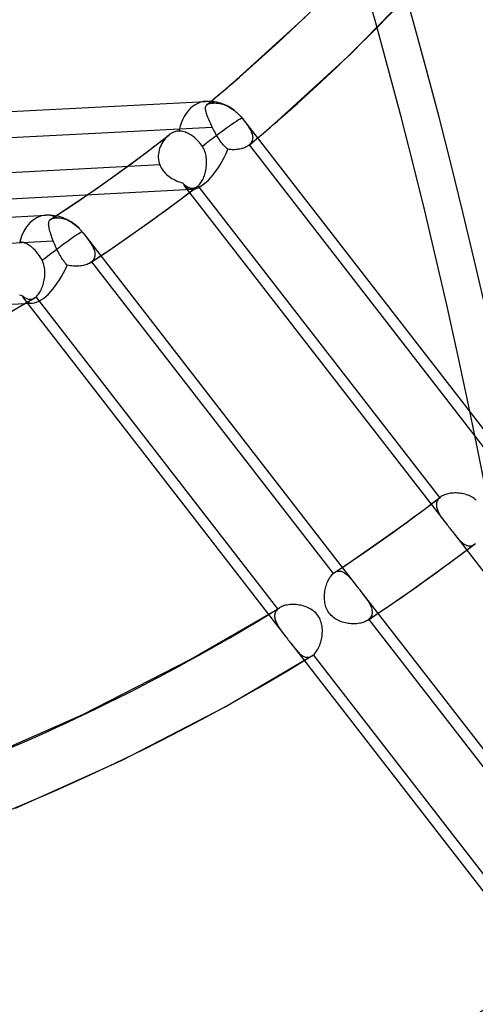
# Model space of a CAD drawing. Header units: millimetres. Extents: x -163 to 160, y -206 to 203.
# Tile 45 of 97: x 71 to 81, y -44 to -22. Entities that reach past the tile are written whole.
import ezdxf

# ---------------------------------------------------------------- set-up
doc = ezdxf.new("R2010")
doc.units = ezdxf.units.MM
doc.layers.add('MAIN-1', color=7, linetype='Continuous')
doc.layers.add('MAIN-2', color=7, linetype='Continuous')

msp = doc.modelspace()

# ---------------------------------------------------------------- linework, layer by layer
at = {"layer": 'MAIN-1'}
for centre, major_axis, ratio, start_param, end_param in [((-0.5, -0.433), (86.414, -99.783), 0.75, 0.713724, 3.388402), ((-2.5, -2.165), (-83.796, 96.759), 0.75, -2.427868, -0.857072), ((-27, -23.383), (-83.796, 96.759), 0.75, -3.141592, -0.857072), ((-27, -23.383), (83.141, -96.003), 0.75, 0, 2.284521), ((-25.887, -145.948), (-131.958, -5.675), 0.985418, -2.567188, -2.083814), ((-25.88, -146.118), (131.958, 5.675), 0.985418, 0.574763, 1.057779), ((0.536, -157.067), (40.141, 125.833), 0.807621, -0.42676, 0.000005), ((-0.5, -0.433), (86.414, -99.783), 0.75, -0.246809, 0.713724)]:
    msp.add_ellipse(centre, major_axis=major_axis, ratio=ratio, start_param=start_param, end_param=end_param, dxfattribs=at)
at = {"layer": 'MAIN-2'}
for p, q in [((77.771, -22.787), (79.283, -21.236)), ((75.345, -23.288), (76.778, -21.98)), ((76.176, -24.248), (77.771, -22.787)), ((75.104, -23.495), (75.222, -23.394)), ((75.222, -23.394), (75.339, -23.293)), ((74.867, -23.695), (74.986, -23.595)), ((74.986, -23.595), (75.104, -23.495)), ((44.122, -25.396), (74.599, -23.822)), ((74.618, -23.904), (74.626, -23.896)), ((74.626, -23.896), (74.626, -23.895)), ((74.626, -23.895), (74.627, -23.895)), ((74.627, -23.895), (74.627, -23.894)), ((74.627, -23.894), (74.628, -23.894)), ((74.628, -23.894), (74.629, -23.893)), ((74.628, -23.894), (74.628, -23.894)), ((74.629, -23.893), (74.748, -23.794)), ((74.629, -23.893), (74.638, -23.886)), ((74.638, -23.886), (74.649, -23.88)), ((74.649, -23.88), (74.662, -23.875)), ((74.662, -23.875), (74.676, -23.87)), ((74.676, -23.87), (74.692, -23.866)), ((74.692, -23.866), (74.71, -23.863)), ((74.71, -23.863), (74.73, -23.86)), ((74.73, -23.86), (74.752, -23.858)), ((74.748, -23.794), (74.867, -23.695)), ((74.752, -23.858), (74.775, -23.857)), ((74.775, -23.857), (74.8, -23.856)), ((74.8, -23.856), (74.835, -23.857)), ((74.835, -23.857), (74.87, -23.86)), ((74.87, -23.86), (74.906, -23.865)), ((74.906, -23.865), (74.94, -23.873)), ((74.94, -23.873), (74.975, -23.883)), ((74.975, -23.883), (75.012, -23.896)), ((75.012, -23.896), (75.049, -23.911)), ((74.599, -23.966), (74.6, -23.951)), ((74.599, -23.982), (74.599, -23.966)), ((74.601, -23.999), (74.599, -23.982)), ((74.6, -23.951), (74.602, -23.937)), ((74.604, -24.018), (74.601, -23.999)), ((74.602, -23.937), (74.606, -23.925)), ((74.608, -24.039), (74.604, -24.018)), ((74.606, -23.925), (74.611, -23.914)), ((74.614, -24.06), (74.608, -24.039)), ((74.611, -23.914), (74.618, -23.904)), ((74.621, -24.084), (74.614, -24.06)), ((74.629, -24.108), (74.621, -24.084)), ((74.638, -24.134), (74.629, -24.108)), ((75.049, -23.911), (75.087, -23.928)), ((75.087, -23.928), (75.122, -23.948)), ((75.122, -23.948), (75.156, -23.968)), ((75.156, -23.968), (75.191, -23.99)), ((75.191, -23.99), (75.225, -24.015)), ((75.225, -24.015), (75.257, -24.041)), ((75.257, -24.041), (75.287, -24.067)), ((75.287, -24.067), (75.316, -24.094)), ((75.316, -24.094), (75.343, -24.122)), ((74.648, -24.162), (74.638, -24.134)), ((74.659, -24.19), (74.648, -24.162)), ((74.671, -24.22), (74.659, -24.19)), ((74.684, -24.251), (74.671, -24.22)), ((74.698, -24.283), (74.684, -24.251)), ((74.713, -24.316), (74.698, -24.283)), ((74.729, -24.349), (74.713, -24.316)), ((75.343, -24.122), (75.369, -24.15)), ((75.369, -24.15), (75.394, -24.181)), ((75.394, -24.181), (75.395, -24.182)), ((75.395, -24.182), (75.396, -24.184)), ((75.396, -24.184), (75.397, -24.185)), ((75.397, -24.185), (75.398, -24.186)), ((75.398, -24.186), (75.399, -24.188)), ((75.399, -24.188), (75.4, -24.189)), ((75.4, -24.189), (75.421, -24.216)), ((75.4, -24.189), (81.363, -31.873)), ((75.421, -24.216), (75.441, -24.242)), ((75.441, -24.242), (75.461, -24.268)), ((75.461, -24.268), (75.48, -24.293)), ((75.48, -24.293), (75.498, -24.318)), ((75.498, -24.318), (75.516, -24.343)), ((76.073, -24.338), (76.176, -24.248)), ((65.356, -24.868), (74.745, -24.383)), ((73.821, -24.54), (73.801, -24.555)), ((73.842, -24.526), (73.821, -24.54)), ((73.863, -24.514), (73.842, -24.526)), ((73.885, -24.502), (73.863, -24.514)), ((73.906, -24.493), (73.885, -24.502)), ((73.928, -24.485), (73.906, -24.493)), ((73.95, -24.478), (73.928, -24.485)), ((73.971, -24.474), (73.95, -24.478)), ((73.993, -24.471), (73.971, -24.474)), ((74.014, -24.47), (73.993, -24.471)), ((74.042, -24.471), (74.014, -24.47)), ((74.07, -24.474), (74.042, -24.471)), ((74.1, -24.48), (74.07, -24.474)), ((74.128, -24.487), (74.1, -24.48)), ((74.157, -24.496), (74.128, -24.487)), ((74.185, -24.507), (74.157, -24.496)), ((74.214, -24.52), (74.185, -24.507)), ((74.244, -24.536), (74.214, -24.52)), ((74.274, -24.553), (74.244, -24.536)), ((74.745, -24.383), (74.729, -24.349)), ((74.76, -24.414), (74.745, -24.383)), ((74.776, -24.444), (74.76, -24.414)), ((74.792, -24.475), (74.776, -24.444)), ((74.808, -24.505), (74.792, -24.475)), ((74.825, -24.535), (74.808, -24.505)), ((74.842, -24.565), (74.825, -24.535)), ((75.516, -24.343), (75.532, -24.367)), ((75.532, -24.367), (75.548, -24.391)), ((75.548, -24.391), (75.562, -24.415)), ((75.562, -24.415), (75.576, -24.438)), ((75.576, -24.438), (75.588, -24.461)), ((75.588, -24.461), (75.598, -24.484)), ((75.598, -24.484), (75.608, -24.506)), ((75.608, -24.506), (75.616, -24.528)), ((75.616, -24.528), (75.622, -24.549)), ((75.76, -24.604), (75.865, -24.515)), ((75.865, -24.515), (75.969, -24.427)), ((75.969, -24.427), (76.073, -24.338)), ((73.387, -24.872), (73.801, -24.555)), ((73.642, -24.741), (73.624, -24.776)), ((73.662, -24.708), (73.642, -24.741)), ((73.684, -24.676), (73.662, -24.708)), ((73.707, -24.646), (73.684, -24.676)), ((73.732, -24.619), (73.707, -24.646)), ((73.758, -24.592), (73.732, -24.619)), ((73.785, -24.568), (73.758, -24.592)), ((73.788, -24.566), (73.785, -24.568)), ((73.79, -24.564), (73.788, -24.566)), ((73.793, -24.562), (73.79, -24.564)), ((73.795, -24.56), (73.793, -24.562)), ((73.798, -24.557), (73.795, -24.56)), ((73.801, -24.555), (73.798, -24.557)), ((74.303, -24.572), (74.274, -24.553)), ((74.331, -24.593), (74.303, -24.572)), ((74.357, -24.614), (74.331, -24.593)), ((74.384, -24.637), (74.357, -24.614)), ((74.411, -24.663), (74.384, -24.637)), ((74.437, -24.69), (74.411, -24.663)), ((74.463, -24.719), (74.437, -24.69)), ((74.487, -24.749), (74.463, -24.719)), ((74.509, -24.778), (74.487, -24.749)), ((74.859, -24.594), (74.842, -24.565)), ((74.876, -24.622), (74.859, -24.594)), ((74.894, -24.65), (74.876, -24.622)), ((74.912, -24.677), (74.894, -24.65)), ((74.931, -24.703), (74.912, -24.677)), ((74.949, -24.728), (74.931, -24.703)), ((74.968, -24.752), (74.949, -24.728)), ((74.988, -24.775), (74.968, -24.752)), ((75.55, -24.779), (75.655, -24.691)), ((75.586, -24.744), (75.571, -24.76)), ((75.598, -24.727), (75.586, -24.744)), ((75.608, -24.709), (75.598, -24.727)), ((75.617, -24.691), (75.608, -24.709)), ((75.623, -24.672), (75.617, -24.691)), ((75.622, -24.549), (75.626, -24.571)), ((75.628, -24.652), (75.623, -24.672)), ((75.626, -24.571), (75.629, -24.592)), ((75.63, -24.633), (75.628, -24.652)), ((75.629, -24.592), (75.631, -24.612)), ((75.631, -24.612), (75.63, -24.633)), ((75.655, -24.691), (75.76, -24.604)), ((72.968, -25.184), (73.387, -24.872)), ((73.567, -24.97), (73.564, -25.01)), ((73.573, -24.929), (73.567, -24.97)), ((73.582, -24.89), (73.573, -24.929)), ((73.593, -24.851), (73.582, -24.89)), ((73.607, -24.813), (73.593, -24.851)), ((73.624, -24.776), (73.607, -24.813)), ((74.53, -24.808), (74.509, -24.778)), ((74.546, -24.835), (74.53, -24.808)), ((74.561, -24.862), (74.546, -24.835)), ((74.574, -24.891), (74.561, -24.862)), ((74.586, -24.921), (74.574, -24.891)), ((74.596, -24.951), (74.586, -24.921)), ((74.604, -24.981), (74.596, -24.951)), ((75.007, -24.797), (74.988, -24.775)), ((75.027, -24.817), (75.007, -24.797)), ((75.047, -24.836), (75.027, -24.817)), ((75.068, -24.854), (75.047, -24.836)), ((75.089, -24.87), (75.068, -24.854)), ((75.119, -24.874), (75.089, -24.87)), ((75.149, -24.876), (75.119, -24.874)), ((75.179, -24.878), (75.149, -24.876)), ((75.208, -24.879), (75.179, -24.878)), ((75.238, -24.878), (75.208, -24.879)), ((75.267, -24.876), (75.238, -24.878)), ((75.296, -24.874), (75.267, -24.876)), ((75.324, -24.87), (75.296, -24.874)), ((75.351, -24.865), (75.324, -24.87)), ((75.377, -24.859), (75.351, -24.865)), ((75.403, -24.852), (75.377, -24.859)), ((75.428, -24.845), (75.403, -24.852)), ((75.452, -24.836), (75.428, -24.845)), ((75.474, -24.826), (75.452, -24.836)), ((75.495, -24.816), (75.474, -24.826)), ((75.515, -24.804), (75.495, -24.816)), ((75.533, -24.792), (75.515, -24.804)), ((75.55, -24.779), (75.533, -24.792)), ((75.551, -24.778), (75.55, -24.779)), ((75.552, -24.778), (75.551, -24.778)), ((75.553, -24.777), (75.552, -24.778)), ((75.554, -24.776), (75.553, -24.776)), ((75.553, -24.776), (75.553, -24.777)), ((75.555, -24.775), (75.554, -24.776)), ((75.571, -24.76), (75.555, -24.775)), ((75.555, -24.775), (80.851, -31.6)), ((72.531, -25.5), (72.968, -25.184)), ((73.564, -25.01), (73.565, -25.051)), ((73.565, -25.051), (73.568, -25.092)), ((73.568, -25.092), (73.575, -25.133)), ((73.575, -25.133), (73.586, -25.173)), ((73.586, -25.173), (73.599, -25.212)), ((74.611, -25.012), (74.604, -24.981)), ((74.616, -25.044), (74.611, -25.012)), ((74.62, -25.075), (74.616, -25.044)), ((74.622, -25.106), (74.62, -25.075)), ((74.623, -25.138), (74.622, -25.106)), ((74.622, -25.202), (74.623, -25.17)), ((74.623, -25.17), (74.623, -25.138)), ((73.599, -25.212), (64.223, -25.696)), ((73.599, -25.212), (73.613, -25.245)), ((73.613, -25.245), (73.63, -25.276)), ((73.63, -25.276), (73.649, -25.307)), ((73.649, -25.307), (73.669, -25.337)), ((73.669, -25.337), (73.692, -25.365)), ((73.692, -25.365), (73.717, -25.392)), ((73.717, -25.392), (73.743, -25.417)), ((74.583, -25.419), (74.591, -25.389)), ((74.591, -25.389), (74.599, -25.359)), ((74.599, -25.359), (74.606, -25.328)), ((74.606, -25.328), (74.611, -25.297)), ((74.611, -25.297), (74.616, -25.265)), ((74.616, -25.265), (74.62, -25.234)), ((74.62, -25.234), (74.622, -25.202)), ((72.087, -25.811), (72.531, -25.5)), ((73.743, -25.417), (73.771, -25.442)), ((73.771, -25.442), (73.8, -25.464)), ((73.8, -25.464), (73.83, -25.485)), ((73.83, -25.485), (73.861, -25.505)), ((73.861, -25.505), (73.894, -25.523)), ((73.894, -25.523), (73.927, -25.54)), ((73.927, -25.54), (73.96, -25.556)), ((73.96, -25.556), (73.994, -25.57)), ((73.994, -25.57), (74.029, -25.582)), ((74.029, -25.582), (74.063, -25.594)), ((74.063, -25.594), (74.098, -25.604)), ((74.098, -25.604), (74.116, -25.621)), ((74.469, -25.636), (74.484, -25.618)), ((74.484, -25.618), (74.499, -25.597)), ((74.499, -25.597), (74.513, -25.576)), ((74.513, -25.576), (74.527, -25.553)), ((74.527, -25.553), (74.539, -25.528)), ((74.539, -25.528), (74.551, -25.502)), ((74.551, -25.502), (74.563, -25.475)), ((74.563, -25.475), (74.573, -25.448)), ((74.573, -25.448), (74.583, -25.419)), ((43.831, -27.319), (74.308, -25.744)), ((71.651, -26.107), (72.087, -25.811)), ((74.068, -25.949), (74.425, -25.678)), ((74.116, -25.621), (74.134, -25.638)), ((74.134, -25.638), (74.152, -25.653)), ((74.134, -25.665), (79.891, -33.083)), ((74.152, -25.653), (74.17, -25.667)), ((74.17, -25.667), (74.188, -25.68)), ((74.188, -25.68), (74.206, -25.691)), ((74.206, -25.691), (74.224, -25.7)), ((74.224, -25.7), (74.242, -25.708)), ((74.242, -25.708), (74.26, -25.714)), ((74.26, -25.714), (74.279, -25.718)), ((74.279, -25.718), (74.297, -25.72)), ((74.297, -25.72), (74.316, -25.721)), ((74.316, -25.721), (74.334, -25.719)), ((74.334, -25.719), (74.352, -25.715)), ((74.352, -25.715), (74.371, -25.709)), ((74.371, -25.709), (74.389, -25.701)), ((74.389, -25.701), (74.407, -25.691)), ((74.407, -25.691), (74.425, -25.678)), ((74.425, -25.678), (74.427, -25.677)), ((74.427, -25.677), (74.429, -25.675)), ((74.429, -25.675), (74.431, -25.673)), ((74.431, -25.673), (74.433, -25.672)), ((74.433, -25.672), (74.435, -25.67)), ((74.435, -25.67), (74.437, -25.668)), ((74.437, -25.668), (74.453, -25.653)), ((79.727, -32.485), (74.437, -25.668)), ((74.453, -25.653), (74.469, -25.636)), ((73.707, -26.217), (74.068, -25.949)), ((71.21, -26.398), (71.651, -26.107)), ((73.266, -26.535), (73.707, -26.217)), ((40.623, -27.885), (71.099, -26.311)), ((71.165, -26.486), (71.167, -26.468)), ((71.167, -26.468), (71.17, -26.451)), ((71.17, -26.451), (71.176, -26.437)), ((71.176, -26.437), (71.183, -26.424)), ((71.183, -26.424), (71.192, -26.412)), ((71.192, -26.412), (71.195, -26.41)), ((71.195, -26.41), (71.198, -26.407)), ((71.198, -26.407), (71.201, -26.405)), ((71.201, -26.405), (71.204, -26.402)), ((71.204, -26.402), (71.207, -26.4)), ((71.207, -26.4), (71.21, -26.398)), ((71.21, -26.398), (71.222, -26.391)), ((71.222, -26.391), (71.235, -26.385)), ((71.235, -26.385), (71.249, -26.38)), ((71.249, -26.38), (71.265, -26.376)), ((71.265, -26.376), (71.283, -26.372)), ((71.283, -26.372), (71.303, -26.37)), ((71.303, -26.37), (71.324, -26.368)), ((71.324, -26.368), (71.347, -26.367)), ((71.347, -26.367), (71.378, -26.367)), ((71.378, -26.367), (71.409, -26.369)), ((71.409, -26.369), (71.441, -26.374)), ((71.441, -26.374), (71.472, -26.38)), ((71.472, -26.38), (71.503, -26.389)), ((71.503, -26.389), (71.535, -26.399)), ((71.535, -26.399), (71.567, -26.412)), ((71.567, -26.412), (71.6, -26.428)), ((71.6, -26.428), (71.633, -26.445)), ((71.633, -26.445), (71.665, -26.464)), ((71.665, -26.464), (71.695, -26.484)), ((71.164, -26.505), (71.165, -26.486)), ((71.166, -26.527), (71.164, -26.505)), ((71.168, -26.55), (71.166, -26.527)), ((71.172, -26.575), (71.168, -26.55)), ((71.178, -26.602), (71.172, -26.575)), ((71.185, -26.63), (71.178, -26.602)), ((71.193, -26.66), (71.185, -26.63)), ((71.202, -26.692), (71.193, -26.66)), ((71.213, -26.725), (71.202, -26.692)), ((71.695, -26.484), (71.725, -26.505)), ((71.725, -26.505), (71.755, -26.529)), ((71.755, -26.529), (71.785, -26.554)), ((71.785, -26.554), (71.815, -26.582)), ((71.815, -26.582), (71.83, -26.598)), ((71.83, -26.598), (71.846, -26.614)), ((71.846, -26.614), (71.86, -26.63)), ((71.86, -26.63), (71.874, -26.646)), ((71.874, -26.646), (71.887, -26.662)), ((71.887, -26.662), (71.901, -26.678)), ((71.901, -26.678), (71.906, -26.685)), ((71.906, -26.685), (71.911, -26.692)), ((71.911, -26.692), (71.917, -26.699)), ((72.82, -26.848), (73.266, -26.535)), ((61.89, -27.356), (71.266, -26.872)), ((70.558, -26.897), (70.53, -26.893)), ((70.587, -26.902), (70.558, -26.897)), ((70.616, -26.91), (70.587, -26.902)), ((70.645, -26.92), (70.616, -26.91)), ((71.225, -26.76), (71.213, -26.725)), ((71.237, -26.796), (71.225, -26.76)), ((71.251, -26.834), (71.237, -26.796)), ((71.266, -26.872), (71.251, -26.834)), ((71.279, -26.905), (71.266, -26.872)), ((71.293, -26.938), (71.279, -26.905)), ((71.917, -26.699), (71.922, -26.706)), ((71.922, -26.706), (71.928, -26.713)), ((71.928, -26.713), (71.933, -26.72)), ((71.933, -26.72), (71.955, -26.749)), ((71.933, -26.72), (77.896, -34.404)), ((71.955, -26.749), (71.977, -26.777)), ((71.977, -26.777), (71.998, -26.805)), ((71.998, -26.805), (72.019, -26.832)), ((72.019, -26.832), (72.038, -26.859)), ((72.038, -26.859), (72.057, -26.886)), ((72.057, -26.886), (72.075, -26.912)), ((72.449, -27.101), (72.82, -26.848)), ((70.673, -26.932), (70.645, -26.92)), ((70.701, -26.947), (70.673, -26.932)), ((70.731, -26.964), (70.701, -26.947)), ((70.76, -26.984), (70.731, -26.964)), ((70.789, -27.005), (70.76, -26.984)), ((70.816, -27.028), (70.789, -27.005)), ((70.841, -27.051), (70.816, -27.028)), ((70.868, -27.078), (70.841, -27.051)), ((70.894, -27.106), (70.868, -27.078)), ((70.919, -27.137), (70.894, -27.106)), ((71.308, -26.972), (71.293, -26.938)), ((71.323, -27.006), (71.308, -26.972)), ((71.338, -27.039), (71.323, -27.006)), ((71.354, -27.073), (71.338, -27.039)), ((71.37, -27.105), (71.354, -27.073)), ((71.386, -27.137), (71.37, -27.105)), ((72.074, -27.35), (72.449, -27.101)), ((72.075, -26.912), (72.092, -26.939)), ((72.092, -26.939), (72.108, -26.965)), ((72.108, -26.965), (72.123, -26.99)), ((72.123, -26.99), (72.136, -27.016)), ((72.136, -27.016), (72.148, -27.041)), ((72.148, -27.041), (72.158, -27.067)), ((72.158, -27.067), (72.166, -27.091)), ((72.166, -27.091), (72.172, -27.116)), ((72.172, -27.116), (72.176, -27.14)), ((70.943, -27.168), (70.919, -27.137)), ((70.965, -27.201), (70.943, -27.168)), ((70.985, -27.233), (70.965, -27.201)), ((71.005, -27.267), (70.985, -27.233)), ((71.024, -27.302), (71.005, -27.267)), ((71.038, -27.333), (71.024, -27.302)), ((71.049, -27.364), (71.038, -27.333)), ((71.403, -27.169), (71.386, -27.137)), ((71.42, -27.199), (71.403, -27.169)), ((71.438, -27.229), (71.42, -27.199)), ((71.456, -27.257), (71.438, -27.229)), ((71.474, -27.285), (71.456, -27.257)), ((71.493, -27.311), (71.474, -27.285)), ((71.512, -27.336), (71.493, -27.311)), ((71.531, -27.359), (71.512, -27.336)), ((72.089, -27.339), (72.084, -27.343)), ((72.094, -27.336), (72.089, -27.339)), ((72.099, -27.332), (72.094, -27.336)), ((72.104, -27.328), (72.099, -27.332)), ((72.122, -27.31), (72.104, -27.328)), ((72.104, -27.328), (77.394, -34.145)), ((72.138, -27.292), (72.122, -27.31)), ((72.151, -27.272), (72.138, -27.292)), ((72.161, -27.252), (72.151, -27.272)), ((72.169, -27.231), (72.161, -27.252)), ((72.174, -27.209), (72.169, -27.231)), ((72.177, -27.186), (72.174, -27.209)), ((72.176, -27.14), (72.178, -27.163)), ((72.178, -27.163), (72.177, -27.186)), ((71.059, -27.396), (71.049, -27.364)), ((71.067, -27.428), (71.059, -27.396)), ((71.074, -27.461), (71.067, -27.428)), ((71.078, -27.494), (71.074, -27.461)), ((71.081, -27.527), (71.078, -27.494)), ((71.083, -27.56), (71.081, -27.527)), ((71.551, -27.381), (71.531, -27.359)), ((71.572, -27.401), (71.551, -27.381)), ((71.604, -27.408), (71.572, -27.401)), ((71.637, -27.414), (71.604, -27.408)), ((71.67, -27.419), (71.637, -27.414)), ((71.703, -27.422), (71.67, -27.419)), ((71.736, -27.424), (71.703, -27.422)), ((71.768, -27.425), (71.736, -27.424)), ((71.801, -27.425), (71.768, -27.425)), ((71.833, -27.423), (71.801, -27.425)), ((71.864, -27.42), (71.833, -27.423)), ((71.894, -27.416), (71.864, -27.42)), ((71.924, -27.41), (71.894, -27.416)), ((71.952, -27.403), (71.924, -27.41)), ((71.979, -27.395), (71.952, -27.403)), ((72.005, -27.385), (71.979, -27.395)), ((72.03, -27.375), (72.005, -27.385)), ((72.052, -27.363), (72.03, -27.375)), ((72.074, -27.351), (72.052, -27.363)), ((72.079, -27.347), (72.074, -27.351)), ((72.084, -27.343), (72.079, -27.347)), ((71.054, -27.794), (71.062, -27.762)), ((71.062, -27.762), (71.068, -27.729)), ((71.068, -27.729), (71.074, -27.695)), ((71.074, -27.695), (71.078, -27.661)), ((71.078, -27.661), (71.081, -27.628)), ((71.081, -27.628), (71.082, -27.594)), ((71.082, -27.594), (71.083, -27.56)), ((70.97, -27.995), (70.985, -27.97)), ((70.985, -27.97), (70.998, -27.944)), ((70.998, -27.944), (71.011, -27.916)), ((71.011, -27.916), (71.023, -27.887)), ((71.023, -27.887), (71.034, -27.857)), ((71.034, -27.857), (71.045, -27.826)), ((71.045, -27.826), (71.054, -27.794)), ((69.406, -28.955), (70.852, -28.121)), ((70.526, -28.052), (70.557, -28.062)), ((70.557, -28.062), (70.589, -28.07)), ((70.589, -28.07), (70.606, -28.084)), ((70.606, -28.084), (70.622, -28.097)), ((70.622, -28.097), (70.638, -28.108)), ((70.635, -28.154), (76.359, -35.531)), ((70.638, -28.108), (70.654, -28.119)), ((70.654, -28.119), (70.671, -28.127)), ((70.671, -28.127), (70.687, -28.135)), ((70.687, -28.135), (70.703, -28.141)), ((70.703, -28.141), (70.72, -28.145)), ((70.72, -28.145), (70.736, -28.148)), ((70.736, -28.148), (70.753, -28.149)), ((70.753, -28.149), (70.77, -28.149)), ((70.77, -28.149), (70.786, -28.147)), ((70.786, -28.147), (70.803, -28.143)), ((70.803, -28.143), (70.819, -28.137)), ((70.819, -28.137), (70.836, -28.13)), ((70.836, -28.13), (70.852, -28.121)), ((70.852, -28.121), (70.858, -28.117)), ((70.858, -28.117), (70.865, -28.113)), ((70.865, -28.113), (70.871, -28.109)), ((70.871, -28.109), (70.877, -28.104)), ((70.877, -28.104), (70.883, -28.099)), ((70.883, -28.099), (70.889, -28.094)), ((70.889, -28.094), (70.906, -28.078)), ((76.184, -34.919), (70.889, -28.094)), ((70.906, -28.078), (70.923, -28.06)), ((70.923, -28.06), (70.939, -28.04)), ((70.939, -28.04), (70.955, -28.018)), ((70.955, -28.018), (70.97, -27.995)), ((40.332, -29.808), (70.808, -28.234)), ((79.385, -32.743), (79.741, -32.474)), ((79.71, -32.502), (79.695, -32.519)), ((79.727, -32.485), (79.71, -32.502)), ((79.73, -32.484), (79.727, -32.485)), ((79.732, -32.482), (79.73, -32.484)), ((79.734, -32.48), (79.732, -32.482)), ((79.737, -32.478), (79.734, -32.48)), ((79.739, -32.476), (79.737, -32.478)), ((79.742, -32.474), (79.739, -32.476)), ((79.761, -32.461), (79.742, -32.474)), ((79.781, -32.448), (79.761, -32.461)), ((79.803, -32.437), (79.781, -32.448)), ((79.827, -32.427), (79.803, -32.437)), ((79.852, -32.417), (79.827, -32.427)), ((79.878, -32.409), (79.852, -32.417)), ((79.905, -32.402), (79.878, -32.409)), ((79.934, -32.396), (79.905, -32.402)), ((79.963, -32.391), (79.934, -32.396)), ((79.993, -32.388), (79.963, -32.391)), ((80.023, -32.385), (79.993, -32.388)), ((80.054, -32.384), (80.023, -32.385)), ((80.086, -32.384), (80.054, -32.384)), ((80.118, -32.386), (80.086, -32.384)), ((80.15, -32.388), (80.118, -32.386)), ((80.181, -32.392), (80.15, -32.388)), ((80.213, -32.397), (80.181, -32.392)), ((80.245, -32.403), (80.213, -32.397)), ((80.276, -32.411), (80.245, -32.403)), ((80.307, -32.42), (80.276, -32.411)), ((80.337, -32.43), (80.307, -32.42)), ((80.367, -32.442), (80.337, -32.43)), ((80.395, -32.455), (80.367, -32.442)), ((80.424, -32.47), (80.395, -32.455)), ((80.451, -32.486), (80.424, -32.47)), ((80.477, -32.504), (80.451, -32.486)), ((80.503, -32.523), (80.477, -32.504)), ((79.654, -32.618), (79.652, -32.64)), ((79.652, -32.64), (79.653, -32.662)), ((79.653, -32.662), (79.656, -32.684)), ((79.658, -32.597), (79.654, -32.618)), ((79.656, -32.684), (79.66, -32.707)), ((79.664, -32.576), (79.658, -32.597)), ((79.66, -32.707), (79.667, -32.73)), ((79.672, -32.557), (79.664, -32.576)), ((79.682, -32.537), (79.672, -32.557)), ((79.695, -32.519), (79.682, -32.537)), ((80.527, -32.544), (80.503, -32.523)), ((79.026, -33.008), (79.385, -32.743)), ((79.667, -32.73), (79.675, -32.754)), ((79.675, -32.754), (79.685, -32.777)), ((79.685, -32.777), (79.696, -32.801)), ((79.696, -32.801), (79.709, -32.826)), ((79.709, -32.826), (79.723, -32.85)), ((79.723, -32.85), (79.738, -32.874)), ((79.738, -32.874), (79.754, -32.899)), ((79.754, -32.899), (79.771, -32.924)), ((79.771, -32.924), (79.789, -32.949)), ((78.596, -33.317), (79.026, -33.008)), ((79.789, -32.949), (79.808, -32.975)), ((79.808, -32.975), (79.828, -33.001)), ((79.828, -33.001), (79.848, -33.028)), ((79.848, -33.028), (79.869, -33.055)), ((79.869, -33.055), (79.89, -33.082)), ((79.89, -33.082), (79.908, -33.105)), ((79.908, -33.105), (79.926, -33.128)), ((79.926, -33.128), (79.944, -33.151)), ((79.944, -33.151), (79.961, -33.174)), ((78.162, -33.622), (78.596, -33.317)), ((79.961, -33.174), (79.979, -33.197)), ((79.979, -33.197), (79.997, -33.22)), ((79.996, -33.219), (85.959, -40.903)), ((79.997, -33.22), (80.018, -33.247)), ((80.018, -33.247), (80.039, -33.273)), ((80.039, -33.273), (80.059, -33.299)), ((80.059, -33.299), (80.079, -33.324)), ((80.079, -33.324), (80.099, -33.348)), ((80.099, -33.348), (80.119, -33.371)), ((80.119, -33.371), (80.138, -33.393)), ((80.135, -33.768), (80.492, -33.499)), ((80.138, -33.393), (80.157, -33.414)), ((80.157, -33.414), (80.177, -33.434)), ((80.177, -33.434), (80.196, -33.452)), ((80.196, -33.452), (80.216, -33.469)), ((80.216, -33.469), (80.235, -33.485)), ((80.235, -33.485), (80.255, -33.499)), ((80.255, -33.499), (80.274, -33.511)), ((80.274, -33.511), (80.294, -33.521)), ((80.294, -33.521), (80.314, -33.529)), ((80.314, -33.529), (80.334, -33.535)), ((80.334, -33.535), (80.353, -33.539)), ((80.353, -33.539), (80.373, -33.541)), ((80.373, -33.541), (80.393, -33.54)), ((80.393, -33.54), (80.413, -33.537)), ((80.413, -33.537), (80.433, -33.531)), ((80.433, -33.531), (80.453, -33.523)), ((80.453, -33.523), (80.473, -33.512)), ((80.473, -33.512), (80.492, -33.499)), ((80.492, -33.499), (80.494, -33.497)), ((80.494, -33.497), (80.496, -33.495)), ((80.496, -33.495), (80.499, -33.494)), ((80.499, -33.494), (80.501, -33.492)), ((80.501, -33.492), (80.503, -33.49)), ((80.503, -33.49), (80.505, -33.488)), ((77.793, -33.875), (78.162, -33.622)), ((79.775, -34.033), (80.135, -33.768)), ((77.422, -34.124), (77.793, -33.875)), ((77.316, -34.24), (77.331, -34.218)), ((77.331, -34.218), (77.346, -34.197)), ((77.346, -34.197), (77.361, -34.178)), ((77.361, -34.178), (77.378, -34.161)), ((77.378, -34.161), (77.394, -34.145)), ((77.394, -34.145), (77.399, -34.141)), ((77.399, -34.141), (77.404, -34.137)), ((77.404, -34.137), (77.408, -34.134)), ((77.408, -34.134), (77.413, -34.13)), ((77.413, -34.13), (77.417, -34.127)), ((77.417, -34.127), (77.422, -34.124)), ((77.422, -34.124), (77.442, -34.112)), ((77.442, -34.112), (77.461, -34.103)), ((77.461, -34.103), (77.481, -34.097)), ((77.481, -34.097), (77.501, -34.093)), ((77.501, -34.093), (77.521, -34.091)), ((77.521, -34.091), (77.541, -34.092)), ((77.541, -34.092), (77.561, -34.095)), ((77.561, -34.095), (77.581, -34.1)), ((77.581, -34.1), (77.6, -34.108)), ((77.6, -34.108), (77.62, -34.117)), ((77.62, -34.117), (77.64, -34.129)), ((77.64, -34.129), (77.659, -34.142)), ((77.659, -34.142), (77.678, -34.157)), ((77.678, -34.157), (77.697, -34.173)), ((77.697, -34.173), (77.716, -34.191)), ((77.716, -34.191), (77.736, -34.21)), ((77.736, -34.21), (77.755, -34.231)), ((77.755, -34.231), (77.774, -34.252)), ((79.332, -34.352), (79.775, -34.033)), ((77.227, -34.462), (77.235, -34.431)), ((77.235, -34.431), (77.244, -34.4)), ((77.244, -34.4), (77.254, -34.371)), ((77.254, -34.371), (77.265, -34.343)), ((77.265, -34.343), (77.276, -34.315)), ((77.276, -34.315), (77.289, -34.289)), ((77.289, -34.289), (77.302, -34.264)), ((77.302, -34.264), (77.316, -34.24)), ((77.774, -34.252), (77.793, -34.275)), ((77.793, -34.275), (77.813, -34.299)), ((77.813, -34.299), (77.833, -34.324)), ((77.833, -34.324), (77.854, -34.35)), ((77.854, -34.35), (77.874, -34.377)), ((77.874, -34.377), (77.896, -34.404)), ((77.896, -34.404), (77.913, -34.427)), ((77.913, -34.427), (77.931, -34.449)), ((78.886, -34.666), (79.332, -34.352)), ((77.203, -34.656), (77.204, -34.623)), ((77.203, -34.688), (77.203, -34.656)), ((77.204, -34.623), (77.206, -34.59)), ((77.206, -34.59), (77.21, -34.558)), ((77.21, -34.558), (77.214, -34.525)), ((77.214, -34.525), (77.22, -34.493)), ((77.22, -34.493), (77.227, -34.462)), ((77.931, -34.449), (77.949, -34.472)), ((77.949, -34.472), (77.966, -34.495)), ((77.966, -34.495), (77.984, -34.518)), ((77.984, -34.518), (78.002, -34.541)), ((78.002, -34.54), (83.964, -42.224)), ((78.002, -34.541), (78.023, -34.569)), ((78.023, -34.569), (78.044, -34.596)), ((78.044, -34.596), (78.065, -34.623)), ((78.065, -34.623), (78.085, -34.649)), ((78.085, -34.649), (78.104, -34.675)), ((76.27, -34.867), (76.245, -34.878)), ((76.296, -34.857), (76.27, -34.867)), ((76.323, -34.848), (76.296, -34.857)), ((76.353, -34.84), (76.323, -34.848)), ((76.383, -34.834), (76.353, -34.84)), ((76.414, -34.829), (76.383, -34.834)), ((76.446, -34.826), (76.414, -34.829)), ((76.479, -34.823), (76.446, -34.826)), ((76.512, -34.823), (76.479, -34.823)), ((76.546, -34.823), (76.512, -34.823)), ((76.58, -34.825), (76.546, -34.823)), ((76.614, -34.829), (76.58, -34.825)), ((76.648, -34.834), (76.614, -34.829)), ((76.682, -34.84), (76.648, -34.834)), ((76.715, -34.848), (76.682, -34.84)), ((76.749, -34.857), (76.715, -34.848)), ((76.781, -34.867), (76.749, -34.857)), ((76.813, -34.879), (76.781, -34.867)), ((77.205, -34.721), (77.203, -34.688)), ((77.208, -34.753), (77.205, -34.721)), ((77.213, -34.785), (77.208, -34.753)), ((77.219, -34.816), (77.213, -34.785)), ((77.227, -34.847), (77.219, -34.816)), ((77.236, -34.878), (77.227, -34.847)), ((78.104, -34.675), (78.122, -34.701)), ((78.122, -34.701), (78.14, -34.726)), ((78.14, -34.726), (78.156, -34.752)), ((78.156, -34.752), (78.172, -34.777)), ((78.172, -34.777), (78.186, -34.802)), ((78.186, -34.802), (78.2, -34.827)), ((78.2, -34.827), (78.211, -34.851)), ((78.211, -34.851), (78.222, -34.875)), ((78.222, -34.875), (78.23, -34.899)), ((78.516, -34.92), (78.886, -34.666)), ((74.28, -36.021), (76.222, -34.892)), ((76.112, -35.063), (76.111, -35.084)), ((76.111, -35.084), (76.113, -35.105)), ((76.114, -35.043), (76.112, -35.063)), ((76.118, -35.023), (76.114, -35.043)), ((76.124, -35.004), (76.118, -35.023)), ((76.132, -34.985), (76.124, -35.004)), ((76.142, -34.968), (76.132, -34.985)), ((76.154, -34.951), (76.142, -34.968)), ((76.168, -34.934), (76.154, -34.951)), ((76.184, -34.919), (76.168, -34.934)), ((76.19, -34.914), (76.184, -34.919)), ((76.196, -34.909), (76.19, -34.914)), ((76.203, -34.904), (76.196, -34.909)), ((76.209, -34.9), (76.203, -34.904)), ((76.216, -34.895), (76.209, -34.9)), ((76.223, -34.891), (76.216, -34.895)), ((76.245, -34.878), (76.223, -34.891)), ((76.844, -34.893), (76.813, -34.879)), ((76.875, -34.908), (76.844, -34.893)), ((76.904, -34.924), (76.875, -34.908)), ((76.933, -34.943), (76.904, -34.924)), ((76.96, -34.963), (76.933, -34.943)), ((76.987, -34.985), (76.96, -34.963)), ((77.011, -35.008), (76.987, -34.985)), ((77.034, -35.033), (77.011, -35.008)), ((77.055, -35.06), (77.034, -35.033)), ((77.074, -35.087), (77.055, -35.06)), ((77.091, -35.117), (77.074, -35.087)), ((77.248, -34.908), (77.236, -34.878)), ((77.261, -34.937), (77.248, -34.908)), ((77.276, -34.965), (77.261, -34.937)), ((77.292, -34.993), (77.276, -34.965)), ((77.311, -35.018), (77.292, -34.993)), ((77.331, -35.043), (77.311, -35.018)), ((77.352, -35.066), (77.331, -35.043)), ((77.376, -35.088), (77.352, -35.066)), ((77.4, -35.109), (77.376, -35.088)), ((78.143, -35.17), (78.516, -34.92)), ((78.228, -35.076), (78.218, -35.095)), ((78.236, -35.055), (78.228, -35.076)), ((78.23, -34.899), (78.237, -34.923)), ((78.242, -35.035), (78.236, -35.055)), ((78.237, -34.923), (78.242, -34.946)), ((78.242, -34.946), (78.245, -34.969)), ((78.245, -35.013), (78.242, -35.035)), ((78.245, -34.969), (78.246, -34.991)), ((78.246, -34.991), (78.245, -35.013)), ((76.113, -35.105), (76.117, -35.127)), ((76.117, -35.127), (76.122, -35.149)), ((76.122, -35.149), (76.128, -35.171)), ((76.128, -35.171), (76.137, -35.193)), ((76.137, -35.193), (76.146, -35.216)), ((76.146, -35.216), (76.157, -35.239)), ((76.157, -35.239), (76.169, -35.262)), ((76.169, -35.262), (76.182, -35.285)), ((76.182, -35.285), (76.197, -35.308)), ((77.106, -35.147), (77.091, -35.117)), ((77.119, -35.179), (77.106, -35.147)), ((77.13, -35.211), (77.119, -35.179)), ((77.138, -35.244), (77.13, -35.211)), ((77.145, -35.277), (77.138, -35.244)), ((77.151, -35.31), (77.145, -35.277)), ((77.426, -35.127), (77.4, -35.109)), ((77.453, -35.145), (77.426, -35.127)), ((77.481, -35.161), (77.453, -35.145)), ((77.509, -35.175), (77.481, -35.161)), ((77.538, -35.188), (77.509, -35.175)), ((77.568, -35.199), (77.538, -35.188)), ((77.598, -35.209), (77.568, -35.199)), ((77.629, -35.218), (77.598, -35.209)), ((77.66, -35.226), (77.629, -35.218)), ((77.691, -35.232), (77.66, -35.226)), ((77.723, -35.237), (77.691, -35.232)), ((77.755, -35.241), (77.723, -35.237)), ((77.786, -35.244), (77.755, -35.241)), ((77.818, -35.245), (77.786, -35.244)), ((77.85, -35.245), (77.818, -35.245)), ((77.881, -35.244), (77.85, -35.245)), ((77.911, -35.242), (77.881, -35.244)), ((77.941, -35.239), (77.911, -35.242)), ((77.97, -35.234), (77.941, -35.239)), ((77.998, -35.228), (77.97, -35.234)), ((78.026, -35.222), (77.998, -35.228)), ((78.052, -35.213), (78.026, -35.222)), ((78.077, -35.204), (78.052, -35.213)), ((78.1, -35.194), (78.077, -35.204)), ((78.122, -35.182), (78.1, -35.194)), ((78.143, -35.17), (78.122, -35.182)), ((78.148, -35.166), (78.143, -35.17)), ((78.153, -35.163), (78.148, -35.166)), ((78.158, -35.159), (78.153, -35.163)), ((78.163, -35.155), (78.158, -35.159)), ((78.168, -35.152), (78.163, -35.155)), ((78.172, -35.148), (78.168, -35.152)), ((78.19, -35.131), (78.172, -35.148)), ((78.172, -35.148), (83.462, -41.965)), ((78.205, -35.113), (78.19, -35.131)), ((78.218, -35.095), (78.205, -35.113)), ((76.197, -35.308), (76.212, -35.331)), ((76.212, -35.331), (76.228, -35.355)), ((76.228, -35.355), (76.244, -35.379)), ((76.244, -35.379), (76.262, -35.403)), ((76.262, -35.403), (76.28, -35.428)), ((76.28, -35.428), (76.299, -35.453)), ((76.299, -35.453), (76.318, -35.478)), ((76.318, -35.478), (76.338, -35.504)), ((76.338, -35.504), (76.358, -35.53)), ((77.143, -35.55), (77.149, -35.515)), ((77.149, -35.515), (77.153, -35.481)), ((77.154, -35.344), (77.151, -35.31)), ((77.153, -35.481), (77.155, -35.447)), ((77.156, -35.378), (77.154, -35.344)), ((77.155, -35.447), (77.156, -35.412)), ((77.156, -35.412), (77.156, -35.378)), ((76.358, -35.53), (76.376, -35.553)), ((76.376, -35.553), (76.394, -35.576)), ((76.394, -35.576), (76.411, -35.599)), ((76.411, -35.599), (76.429, -35.622)), ((76.429, -35.622), (76.447, -35.644)), ((76.447, -35.644), (76.465, -35.667)), ((76.464, -35.667), (82.43, -43.355)), ((76.465, -35.667), (76.484, -35.692)), ((76.484, -35.692), (76.504, -35.717)), ((76.504, -35.717), (76.523, -35.741)), ((77.087, -35.741), (77.099, -35.711)), ((77.099, -35.711), (77.11, -35.68)), ((77.11, -35.68), (77.12, -35.649)), ((77.12, -35.649), (77.129, -35.616)), ((77.129, -35.616), (77.137, -35.583)), ((77.137, -35.583), (77.143, -35.55)), ((75.027, -37.06), (76.929, -35.948)), ((76.523, -35.741), (76.541, -35.764)), ((76.541, -35.764), (76.559, -35.787)), ((76.559, -35.787), (76.578, -35.808)), ((76.578, -35.808), (76.595, -35.829)), ((76.595, -35.829), (76.613, -35.848)), ((76.613, -35.848), (76.631, -35.867)), ((76.631, -35.867), (76.648, -35.884)), ((76.648, -35.884), (76.666, -35.9)), ((76.666, -35.9), (76.683, -35.914)), ((76.683, -35.914), (76.7, -35.928)), ((76.7, -35.928), (76.717, -35.939)), ((76.717, -35.939), (76.735, -35.95)), ((76.735, -35.95), (76.752, -35.958)), ((76.911, -35.958), (76.928, -35.948)), ((76.928, -35.948), (76.934, -35.944)), ((76.934, -35.944), (76.94, -35.94)), ((76.94, -35.94), (76.946, -35.936)), ((76.946, -35.936), (76.952, -35.932)), ((76.952, -35.932), (76.957, -35.927)), ((76.957, -35.927), (76.963, -35.922)), ((76.963, -35.922), (76.981, -35.906)), ((82.257, -42.745), (76.963, -35.922)), ((76.981, -35.906), (76.998, -35.888)), ((76.998, -35.888), (77.014, -35.867)), ((77.014, -35.867), (77.03, -35.845)), ((77.03, -35.845), (77.045, -35.821)), ((77.045, -35.821), (77.06, -35.796)), ((77.06, -35.796), (77.074, -35.769)), ((77.074, -35.769), (77.087, -35.741)), ((71.915, -37.228), (74.28, -36.021)), ((76.752, -35.958), (76.77, -35.966)), ((76.77, -35.966), (76.787, -35.971)), ((76.787, -35.971), (76.805, -35.975)), ((76.805, -35.975), (76.822, -35.977)), ((76.822, -35.977), (76.84, -35.977)), ((76.84, -35.977), (76.858, -35.975)), ((76.858, -35.975), (76.876, -35.971)), ((76.876, -35.971), (76.893, -35.965)), ((76.893, -35.965), (76.911, -35.958)), ((69.465, -38.301), (71.915, -37.228)), ((72.777, -38.224), (75.027, -37.06)), ((70.44, -39.273), (72.777, -38.224))]:
    msp.add_line(p, q, dxfattribs=at)
for centre, start, end in [((74.648, -24.773), 52.6809, 92.9563), ((74.648, -24.773), 37.8113, 38.4212), ((71.148, -27.262), 45.5901, 92.957)]:
    msp.add_arc(centre, 0.953, start, end, dxfattribs=at)
for centre, major_axis, ratio, start_param, end_param in [((0, 0), (-85.76, 99.027), 0.75, -2.427868, 0.713724), ((-2, -1.732), (-83.141, 96.003), 0.75, -2.427868, -0.857072), ((0, 0), (-85.76, 99.027), 0.75, 0.713724, 3.855317), ((31.524, 27.3), (43.815, -50.594), 0.75, 0.000145, 0.713724), ((31.524, 27.3), (-44.647, 51.554), 0.75, -3.141447, -2.427868), ((25.124, 21.758), (39.658, -45.793), 0.75, -0.013161, 0.713724), ((25.124, 21.758), (-40.49, 46.753), 0.75, 3.129547, 3.855317), ((31.524, 27.3), (-44.647, 51.554), 0.75, 1.555018, 3.014024), ((31.524, 27.3), (-51.132, 59.042), 0.75, 1.547922, 3.021119), ((31.524, 27.3), (-57.617, 66.53), 0.75, 1.542426, 3.026615), ((31.524, 27.3), (63.27, -73.058), 0.75, -1.603038, -0.360452), ((31.524, 27.3), (-64.102, 74.018), 0.75, 1.538043, 3.030999), ((31.524, 27.3), (69.755, -80.546), 0.75, -1.606706, -0.326097), ((31.524, 27.3), (-70.587, 81.507), 0.75, 1.534466, 3.034576), ((31.524, 27.3), (43.815, -50.594), 0.75, -0.018598, 0), ((31.524, 27.3), (43.815, -50.594), 0.75, 0, 0.000145), ((74.648, -24.773), (-0.049, 0.951), 0.692917, -0.306434, 1.211028), ((74.648, -24.773), (0.753, 0.584), 0.047367, 0.000012, 0.849337), ((74.648, -24.773), (0.753, 0.584), 0.047367, -0.001637, 0.000012), ((31.524, 27.3), (-44.647, 51.554), 0.75, 3.125814, 3.141593), ((31.524, 27.3), (-44.647, 51.554), 0.75, 3.141593, 3.141738), ((74.648, -24.773), (0.753, 0.584), 0.047367, 0.849337, 1.691695), ((31.524, 27.3), (43.815, -50.594), 0.75, -0.103307, -0.040041), ((74.648, -24.773), (-0.437, -0.954), 0.422289, 0.214943, 1.662335), ((74.648, -24.773), (-0.437, -0.954), 0.422289, -0.354555, -0.221805), ((31.524, 27.3), (-44.647, 51.554), 0.75, 3.041982, 3.097855), ((74.648, -24.773), (-0.437, -0.954), 0.422289, -0.221805, 0.214943), ((31.524, 27.3), (76.24, -88.035), 0.75, -1.609749, -0.104395), ((71.148, -27.262), (-0.049, 0.951), 0.692917, 0.000028, 1.136948), ((71.148, -27.262), (-0.049, 0.951), 0.692917, -0.001452, 0.000028), ((71.148, -27.262), (-0.049, 0.951), 0.692917, -0.380513, -0.001452), ((71.148, -27.262), (0.753, 0.584), 0.047367, 0.006979, 0.849337), ((71.148, -27.262), (0.753, 0.584), 0.047367, 0.849337, 1.700311), ((31.524, 27.3), (-77.072, 88.995), 0.75, 1.531491, 3.037551), ((71.148, -27.262), (-0.437, -0.954), 0.422289, 0.215451, 1.619149), ((71.148, -27.262), (-0.437, -0.954), 0.422289, -0.397741, -0.222466), ((71.148, -27.262), (-0.437, -0.954), 0.422289, -0.222466, 0.215451), ((31.524, 27.3), (-83.557, 96.483), 0.75, 1.527757, 3.041285), ((1.098, -157.247), (40.141, 125.833), 0.807621, -0.42676, 0.000005), ((31.524, 27.3), (50.3, -58.082), 0.75, -0.09647, -0.046878), ((-2, -1.732), (-83.141, 96.003), 0.75, 2.967103, 3.855317), ((31.524, 27.3), (-51.132, 59.042), 0.75, 3.045526, 3.094312), ((31.524, 27.3), (50.3, -58.082), 0.75, -0.396267, -0.121281), ((25.124, 21.758), (-87.714, 101.283), 0.75, 1.526388, 3.042653), ((31.524, 27.3), (56.785, -65.57), 0.75, -0.305692, -0.115612)]:
    msp.add_ellipse(centre, major_axis=major_axis, ratio=ratio, start_param=start_param, end_param=end_param, dxfattribs=at)

doc.saveas('drawing.dxf')
